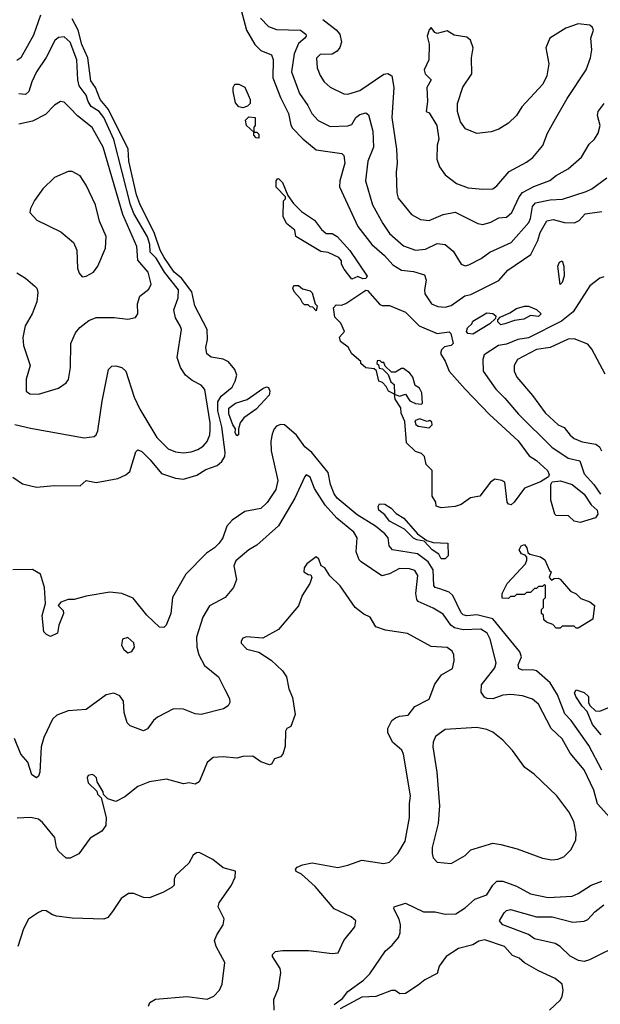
# Model space of a CAD drawing. Extents: x 1839239 to 1929705, y 762242 to 910352.
# Tile 163 of 256: x 1895880 to 1898807, y 806874 to 811838. Entities that reach past the tile are written whole.
import ezdxf

# ---------------------------------------------------------------- set-up
doc = ezdxf.new("R2010")
doc.units = 0

msp = doc.modelspace()

# ---------------------------------------------------------------- linework, layer by layer
at = {"layer": '0CON10XD'}
for points in [[(1896995.9, 811885), (1897023.1, 811785), (1897065, 811711.8), (1897095, 811683.1), (1897149.6, 811659.6), (1897157.5, 811637.5), (1897156.5, 811545), (1897195.4, 811444.6), (1897235.3, 811365), (1897246.4, 811306.4), (1897255, 811290), (1897307.2, 811237.2), (1897375, 811181.8), (1897503.5, 811163.5), (1897513.6, 811153.6), (1897519.1, 811115), (1897493.2, 811025), (1897491.8, 810995), (1897584.7, 810795), (1897654.7, 810705), (1897719, 810649), (1897761.2, 810601.2), (1897805, 810574.7), (1897865, 810567.6), (1897920.7, 810550.7), (1897929.1, 810525), (1897920, 810475), (1897922.2, 810455), (1897956.9, 810405), (1897988.2, 810391.8), (1898025, 810388.5), (1898055, 810396.5), (1898124.3, 810445.7), (1898155, 810452.8), (1898295, 810522.5), (1898340.8, 810575), (1898456, 810654), (1898491.7, 810725), (1898503.1, 810765), (1898537.2, 810822.8), (1898569.6, 810830.4), (1898626.7, 810815), (1898676.5, 810813.5), (1898700.8, 810825), (1898730.9, 810859.1), (1898815, 810870.5)], [(1895845, 809531.1), (1895895, 809497.8), (1895965, 809480.9), (1896055, 809490), (1896185, 809488.1), (1896215, 809513.8), (1896265.3, 809504.7), (1896375, 809525.5), (1896415, 809542.7), (1896435, 809560), (1896465, 809658.8), (1896475, 809669.2), (1896495, 809660.5), (1896538.6, 809618.6), (1896595, 809550), (1896665, 809525.8), (1896705, 809521.1), (1896772.3, 809542.3), (1896819.2, 809570.8), (1896875, 809590.5), (1896899.5, 809610.5), (1896914.8, 809635), (1896916.5, 809655), (1896899.7, 809785), (1896879.2, 809865), (1896878.5, 809911.5), (1896895, 809939.8), (1896950.7, 809985), (1896966.7, 810015), (1896973.9, 810045), (1896965, 810074.3), (1896932.4, 810112.4), (1896905, 810126.2), (1896845, 810135.7), (1896823.1, 810153.1), (1896818.5, 810185), (1896826.1, 810225), (1896825.8, 810275), (1896762.4, 810395), (1896748.5, 810465), (1896695, 810534.2), (1896658.9, 810565), (1896609.1, 810639.1), (1896589, 810675), (1896558.4, 810765), (1896487.1, 810905), (1896469.2, 810955), (1896430.1, 811125), (1896426.4, 811185), (1896327.8, 811385), (1896285.2, 811435), (1896261.6, 811495), (1896239.4, 811529.4), (1896223.2, 811645), (1896193.2, 811713.2), (1896174.9, 811785), (1896145, 811842.4)], [(1895985, 811860.6), (1895949.4, 811759.4), (1895885, 811645.4), (1895865, 811631.1)], [(1897094.7, 811845), (1897135, 811802.9), (1897175, 811788.3), (1897295, 811785.2), (1897322.9, 811765), (1897324.6, 811755), (1897317.1, 811745), (1897285, 811717.1), (1897263, 811665), (1897249.8, 811575), (1897290.3, 811465), (1897333.3, 811405), (1897352.5, 811365), (1897385, 811328.9), (1897445, 811299.1), (1897535, 811302.2), (1897555, 811310), (1897575, 811344.5), (1897595, 811359.6), (1897625, 811368.5), (1897638.7, 811358.7), (1897660.3, 811275), (1897664.2, 811195), (1897635.9, 811125), (1897624.1, 811025), (1897659.3, 810905), (1897710.7, 810810.7), (1897745, 810759.6), (1897815, 810697.3), (1897875, 810676.4), (1897925, 810681.4), (1897985, 810708.8), (1898025, 810703.6), (1898065, 810671.5), (1898105.4, 810605.4), (1898125, 810596.9), (1898145, 810602.5), (1898206.3, 810633.7), (1898249.4, 810665), (1898357.5, 810715), (1898447.3, 810815), (1898455.6, 810835), (1898464.5, 810895.5), (1898481.2, 810915), (1898555, 810929.8), (1898616.7, 810933.3), (1898735, 810971.2), (1898765, 810985.4), (1898839.6, 811040.4)], [(1897408.3, 811838.3), (1897475, 811786.9), (1897493.8, 811765), (1897502.3, 811725), (1897493.4, 811696.6), (1897480.5, 811679.5), (1897455, 811664.4), (1897395, 811662.2), (1897375.6, 811644.4), (1897380, 811595), (1897395, 811556.2), (1897415.7, 811525), (1897445, 811498.1), (1897513.3, 811463.3), (1897535, 811462.4), (1897595, 811480.4), (1897715, 811562.2), (1897736.3, 811566.3), (1897755.6, 811555), (1897766, 811495), (1897756.2, 811343.8), (1897780, 811185), (1897783.8, 811115), (1897778.6, 811068.6), (1897781.1, 810965), (1897788, 810938), (1897855.7, 810855), (1897900.5, 810830.5), (1897945, 810825.3), (1898014.8, 810855.2), (1898075, 810867.2), (1898190.2, 810810.2), (1898215, 810805.5), (1898255, 810816.7), (1898295, 810838.4), (1898335, 810842.1), (1898360.8, 810865), (1898397.3, 810945), (1898415, 810966.9), (1898472.7, 810997.3), (1898553.4, 811026.6), (1898585, 811052.2), (1898645, 811086), (1898712.5, 811145), (1898750.2, 811209.8), (1898778.1, 811235), (1898796.2, 811265), (1898806.2, 811305), (1898792.1, 811355), (1898795.5, 811375), (1898826.5, 811415)], [(1898215, 810982.5), (1898265, 810984.5), (1898285, 810999.4), (1898347.1, 811072.9), (1898435, 811118.9), (1898467.5, 811142.5), (1898517, 811203), (1898541.4, 811265), (1898574.5, 811325.5), (1898640.3, 811439.7), (1898735.6, 811584.4), (1898758, 811645), (1898763.8, 811685), (1898760, 811745), (1898772.5, 811785), (1898768.3, 811798.3), (1898755, 811810), (1898695, 811816), (1898633.3, 811795), (1898553.3, 811745), (1898532, 811695), (1898548, 811615), (1898537.1, 811555), (1898516.6, 811513.4), (1898411.1, 811398.9), (1898384.6, 811355.4), (1898345, 811316.7), (1898294.7, 811285.3), (1898257.3, 811272.7), (1898185, 811264.6), (1898128.2, 811288.2), (1898102.1, 811322.1), (1898086.9, 811375), (1898086.9, 811415), (1898113.3, 811496.7), (1898158.9, 811565), (1898158.5, 811645), (1898165.9, 811695), (1898153.1, 811735), (1898135, 811749.3), (1898069.6, 811759.6), (1898035, 811780.9), (1897985, 811767.8), (1897972.8, 811772.8), (1897955, 811798.1), (1897945, 811786.7), (1897934.4, 811754.4), (1897944, 811715), (1897942, 811635), (1897919.6, 811585), (1897924.5, 811565), (1897953.8, 811535), (1897932.9, 811495), (1897936.2, 811425), (1897930, 811375), (1897945, 811367.5), (1897983.3, 811305), (1897993.8, 811235), (1897984.2, 811205.8), (1897982.5, 811135), (1897996.2, 811095), (1898025.8, 811055.8), (1898082.6, 811012.6), (1898140.2, 810990.2), (1898215, 810982.5)], [(1895855, 809796.8), (1895935, 809779.1), (1896205, 809730), (1896255, 809736.2), (1896265.8, 809744.2), (1896274.3, 809765.7), (1896295.5, 809915), (1896328, 810075), (1896345, 810091.2), (1896365, 810092), (1896395, 810084.3), (1896414.4, 810065), (1896457.3, 809935), (1896485.4, 809875), (1896571.8, 809731.8), (1896627.8, 809675), (1896665, 809658.9), (1896705, 809654.7), (1896745, 809658.5), (1896778.8, 809671.2), (1896805, 809687.3), (1896825, 809711.1), (1896838.7, 809745), (1896839.7, 809769.7), (1896839.8, 809805), (1896814.2, 809974.2), (1896795, 809995.4), (1896749, 810019), (1896715.9, 810045.9), (1896690.3, 810085), (1896674.7, 810135), (1896695.3, 810275), (1896689.6, 810295), (1896664.7, 810335), (1896657.8, 810375), (1896679.5, 810435), (1896680.6, 810475), (1896609.7, 810565), (1896568.2, 810635), (1896537.2, 810665), (1896536, 810705), (1896525, 810742.8), (1896455, 810861.4), (1896438.1, 810905), (1896353.9, 811233.9), (1896304.3, 811345), (1896280, 811375), (1896240, 811400), (1896224.4, 811425), (1896215, 811456.8), (1896180.6, 811505), (1896172.6, 811535), (1896167.9, 811635), (1896135, 811724.4), (1896105, 811750.4), (1896075, 811748.5), (1896056.9, 811733.1), (1896012.7, 811647.3), (1895965.4, 811575), (1895941.2, 811525), (1895926.8, 811475), (1895909.4, 811460.6), (1895875, 811463.5)], [(1897005, 811393.3), (1896985, 811397.5), (1896968.3, 811418.3), (1896956.4, 811476.4), (1896956.7, 811495), (1896965, 811512.5), (1896985, 811513.3), (1897015, 811496.7), (1897041.2, 811435), (1897042.5, 811415), (1897028.3, 811401.7), (1897005, 811393.3)], [(1895865, 810560.8), (1895910, 810535), (1895956.7, 810495), (1895966.7, 810485), (1895971.7, 810461.7), (1895966.7, 810415), (1895942.7, 810355), (1895907.8, 810295), (1895896.4, 810235), (1895899.5, 810195), (1895932.9, 810095), (1895913.3, 810025), (1895912.5, 809965), (1895930.9, 809950.9), (1895975, 809949.1), (1896075, 809979.4), (1896113.7, 810006.3), (1896126.9, 810023.1), (1896136.2, 810083.8), (1896138.5, 810205), (1896160.8, 810259.2), (1896183.6, 810286.4), (1896228.3, 810321.7), (1896265, 810336.2), (1896356.3, 810336.3), (1896425, 810328.1), (1896464.1, 810335.9), (1896475.9, 810354.1), (1896474.3, 810405), (1896485.8, 810444.2), (1896531.2, 810478.8), (1896542.5, 810505), (1896527.8, 810565), (1896475.6, 810625), (1896469.8, 810695), (1896399.5, 810855), (1896300.8, 811195), (1896244.8, 811294.8), (1896172.1, 811352.1), (1896135, 811391.9), (1896105, 811421.4), (1896085, 811425.8), (1896055, 811407.5), (1896010.1, 811359.9), (1895945, 811326.2), (1895875, 811311.5)], [(1897085, 811240), (1897071.7, 811241.7), (1897060, 811255), (1897060, 811270), (1897023.8, 811305), (1897018.3, 811331.7), (1897035, 811347.5), (1897066.7, 811345), (1897067.5, 811305), (1897060, 811295), (1897060, 811270), (1897075, 811270), (1897085, 811260), (1897085, 811240)], [(1896195, 810542), (1896215, 810544.2), (1896252.5, 810565), (1896274.3, 810595), (1896312, 810685), (1896315.6, 810745), (1896282.1, 810822.1), (1896261.9, 810905), (1896215, 811003.3), (1896185, 811051.2), (1896145, 811072), (1896125, 811072.5), (1896055, 811042.5), (1895996, 810985), (1895954.4, 810925.6), (1895934, 810885), (1895931.2, 810865), (1895967, 810827), (1896087.6, 810767.6), (1896152, 810715), (1896167.5, 810675), (1896172.2, 810585), (1896179.1, 810559.1), (1896195, 810542)], [(1897555, 810530), (1897515, 810580), (1897502.5, 810605), (1897501.7, 810621.7), (1897489.3, 810639.3), (1897435, 810663.3), (1897398.3, 810668.3), (1897272.5, 810745), (1897267, 810777), (1897225, 810810), (1897207.5, 810845), (1897210, 810925), (1897220, 810935), (1897220, 810945), (1897173, 810993), (1897172.5, 811025), (1897180, 811035), (1897185, 811037.5), (1897205, 811017.5), (1897231.7, 810951.7), (1897260.7, 810910.7), (1897300.7, 810870.7), (1897366.4, 810826.4), (1897400.7, 810780.7), (1897425, 810760), (1897455, 810760), (1897480, 810745), (1897545, 810673.3), (1897632.5, 810545), (1897625, 810532.5), (1897610.7, 810530.7), (1897585, 810542.5), (1897555, 810530)], [(1898605, 810502.5), (1898593.1, 810595), (1898602, 810615), (1898615, 810622.5), (1898624, 810595), (1898625.6, 810545), (1898615, 810512.5), (1898605, 810502.5)], [(1898825, 810542), (1898805, 810534), (1898755, 810495.8), (1898670, 810365), (1898611.9, 810318.1), (1898445, 810234.1), (1898391.4, 810225), (1898335, 810201.4), (1898294.2, 810195.8), (1898222.4, 810147.6), (1898214.6, 810125), (1898215.9, 810065), (1898280, 809975), (1898325, 809930.3), (1898395, 809849.6), (1898563.5, 809683.5), (1898645, 809627.3), (1898704.6, 809614.6), (1898725, 809548.2), (1898774.3, 809494.3), (1898807.4, 809445)], [(1897375, 810370), (1897358.3, 810388.3), (1897345, 810390), (1897335, 810400), (1897315, 810400), (1897305, 810410), (1897295, 810430), (1897263.3, 810465), (1897257.5, 810485), (1897261.7, 810498.3), (1897285, 810497.5), (1897305, 810480), (1897345, 810470), (1897355, 810460), (1897370, 810405), (1897380, 810395), (1897375, 810370)], [(1898005, 809377.5), (1897980, 809385), (1897977.5, 809405), (1897960, 809435), (1897960, 809565), (1897930, 809595), (1897920, 809635), (1897905, 809650), (1897875, 809660), (1897830, 809705), (1897821.7, 809811.7), (1897803.6, 809853.6), (1897801.7, 809881.7), (1897772.5, 809925), (1897770, 809950), (1897740, 809965), (1897728.3, 809988.3), (1897708.3, 810008.3), (1897690, 810015), (1897678.3, 810068.3), (1897667.5, 810077.5), (1897625, 810082.5), (1897600, 810105), (1897600, 810115), (1897555, 810152.5), (1897536.7, 810186.7), (1897497.5, 810215), (1897493, 810237), (1897517.5, 810265), (1897498.3, 810308.3), (1897468.3, 810338.3), (1897462.5, 810385), (1897475, 810400), (1897501.7, 810398.3), (1897525, 810406.7), (1897625, 810473.3), (1897633, 810473), (1897695, 810402.5), (1897707, 810397), (1897745, 810396.7), (1897825, 810362.5), (1897894.2, 810294.2), (1897985, 810256.2), (1898045, 810263.3), (1898053.3, 810255), (1898065.5, 810205), (1898055, 810194.6), (1898021.1, 810188.9), (1898006.9, 810173.1), (1898001.2, 810155), (1898025, 810116.7), (1898045.7, 810065.7), (1898125.5, 809975.5), (1898247.8, 809847.8), (1898392.9, 809715), (1898448.9, 809638.9), (1898486.2, 809615), (1898541.2, 809565), (1898550, 809545), (1898546.4, 809533.6), (1898505, 809507.5), (1898425, 809476.7), (1898372.2, 809405), (1898357.2, 809392.8), (1898345, 809394.5), (1898337.8, 809405), (1898325.7, 809505.7), (1898310, 809515), (1898275, 809521.2), (1898253.2, 809506.8), (1898200, 809435), (1898152.5, 809427.5), (1898105, 809394), (1898075, 809383.8), (1898005, 809377.5)], [(1898305, 810300), (1898290, 810315), (1898290, 810325), (1898301.7, 810338.3), (1898350.7, 810359.3), (1898385, 810382), (1898425, 810394), (1898445, 810393.3), (1898485.9, 810375.9), (1898508.8, 810355), (1898495, 810342.2), (1898455, 810346.7), (1898422.3, 810327.7), (1898375, 810321.2), (1898325, 810304), (1898305, 810300)], [(1898165, 810252), (1898140, 810255), (1898132.5, 810265), (1898137.5, 810285), (1898160, 810305), (1898165, 810317.5), (1898235, 810359.2), (1898265, 810356.7), (1898280, 810345), (1898278.3, 810331.7), (1898250, 810305), (1898165, 810252)], [(1898830.8, 810050.8), (1898765, 810177.5), (1898745, 810202.5), (1898675, 810228.9), (1898645, 810227.3), (1898555, 810185.7), (1898485, 810174.2), (1898388.9, 810125), (1898372.2, 810095), (1898373.5, 810065), (1898386.4, 810035), (1898465, 809943.3), (1898529.5, 809855), (1898594.5, 809795), (1898625, 809782.5), (1898655, 809742.9), (1898675, 809726.8), (1898715, 809710), (1898785, 809697.5), (1898803.2, 809685), (1898813.1, 809665)], [(1897905, 809900), (1897910, 809905), (1897907, 809957), (1897895, 809980), (1897873, 809993), (1897862.5, 810035), (1897846.4, 810056.4), (1897815, 810080), (1897805, 810080), (1897775, 810060), (1897755, 810060), (1897721.7, 810091.7), (1897715, 810110), (1897705, 810110), (1897695, 810120), (1897681.7, 810118.3), (1897680, 810105), (1897688.3, 810098.3), (1897691.7, 810081.7), (1897708.3, 810078.3), (1897738.3, 810048.3), (1897751.7, 810011.7), (1897768.3, 809998.3), (1897770, 809950), (1897795, 809940), (1897825, 809950), (1897846.4, 809916.4), (1897875, 809902.5), (1897905, 809900)], [(1896975, 809740), (1896966.7, 809755), (1896967.5, 809775), (1896954.4, 809795), (1896935, 809850), (1896935, 809878.8), (1896967.5, 809905), (1897027.2, 809922.8), (1897105, 809978.8), (1897125, 809986.2), (1897133.6, 809983.6), (1897141.2, 809965), (1897136.9, 809945), (1897072.5, 809875), (1897009.4, 809830.6), (1896991.2, 809805), (1896982.5, 809775), (1896982.5, 809745), (1896975, 809740)], [(1898815.1, 808055), (1898749.5, 808179.5), (1898660, 808305), (1898628, 808338), (1898592, 808435), (1898555, 808494.8), (1898485, 808554.6), (1898465, 808560), (1898415, 808558.8), (1898396.9, 808566.9), (1898393.4, 808585), (1898409.2, 808625), (1898401, 808651), (1898265, 808816.6), (1898185, 808838.2), (1898135, 808832), (1898115, 808837.8), (1898105, 808847.9), (1898062.8, 808935), (1898045, 808952), (1897998.4, 808968.4), (1897974.8, 808974.8), (1897967.6, 808985), (1897964.2, 809065), (1897939, 809105), (1897885, 809144.9), (1897759.4, 809165), (1897742.9, 809185), (1897737.3, 809225), (1897720.3, 809245), (1897673, 809285), (1897581.1, 809341.1), (1897480.9, 809425), (1897465, 809447.1), (1897446.2, 809495), (1897434.8, 809555), (1897352.9, 809655), (1897317.7, 809685), (1897275, 809743.6), (1897215, 809794.5), (1897195, 809796.5), (1897175, 809788.6), (1897162.2, 809775), (1897152.6, 809747.4), (1897146.8, 809713.2), (1897148.6, 809665), (1897181.1, 809515), (1897170.6, 809469.4), (1897127, 809403), (1897095, 809374.1), (1897015, 809359.1), (1896950.5, 809315), (1896924.8, 809285.2), (1896904.2, 809225.8), (1896885, 809198.5), (1896862.9, 809175), (1896821.9, 809148.1), (1896717.6, 809042.4), (1896651.1, 808925), (1896641.3, 808845), (1896618.8, 808785), (1896607.2, 808772.8), (1896585, 808775.3), (1896520.7, 808835), (1896451.3, 808921.3), (1896395, 808944.6), (1896335, 808951.8), (1896215, 808931.9), (1896155, 808914.2), (1896124.4, 808914.4), (1896088.2, 808901.8), (1896074.4, 808885), (1896098.5, 808858.5), (1896100.5, 808845), (1896077.9, 808785), (1896071.2, 808745), (1896035, 808727.5), (1896015, 808737.5), (1896001.7, 808751.7), (1895993.9, 808833.9), (1896010.9, 808895), (1896005.3, 808975.3), (1895985, 809042), (1895945, 809065.6), (1895845.4, 809064.6)], [(1897945, 809780), (1897960, 809795), (1897958.3, 809808.3), (1897947.5, 809817.5), (1897935, 809812.5), (1897895, 809826.2), (1897872.5, 809815), (1897876.4, 809796.4), (1897888.3, 809788.3), (1897945, 809780)], [(1898854.7, 807815), (1898792.1, 807885), (1898773.9, 807953.9), (1898725, 808056.7), (1898655, 808139.4), (1898615, 808211.9), (1898559.5, 808265), (1898495, 808387.1), (1898465, 808411.5), (1898415, 808429.6), (1898356, 808436), (1898315, 808433.3), (1898265, 808413.8), (1898237.5, 808415), (1898222.8, 808422.8), (1898206.9, 808446.9), (1898208.9, 808485), (1898275, 808570.8), (1898281.8, 808595), (1898251.2, 808715), (1898236.4, 808745), (1898205, 808765.8), (1898115, 808761.2), (1898072, 808772), (1898053.3, 808785), (1898015, 808840), (1897965, 808871.8), (1897889.1, 808905), (1897881.8, 808915), (1897877.1, 808945), (1897887.2, 809035), (1897871.6, 809061.6), (1897845, 809070), (1897795, 809070.7), (1897745, 809044.5), (1897705, 809034.4), (1897600.9, 809105), (1897590.9, 809115), (1897576, 809155), (1897580.9, 809225), (1897565, 809254.3), (1897478.8, 809325), (1897420.7, 809390.7), (1897366.5, 809475), (1897345, 809531.2), (1897325, 809543.3), (1897316.7, 809535), (1897267.5, 809425), (1897185, 809286.9), (1897075, 809188.5), (1897035.6, 809165), (1896970, 809110), (1896960.4, 809085), (1896972.5, 809015), (1896958.1, 808975), (1896915.3, 808924.7), (1896837.4, 808882.6), (1896804.1, 808825.9), (1896771.5, 808725), (1896773.6, 808675), (1896783.6, 808635), (1896811.8, 808581.8), (1896882.5, 808525), (1896913.1, 808465), (1896936.9, 808415), (1896939.2, 808395), (1896930.6, 808379.4), (1896907.2, 808362.8), (1896794.4, 808335.6), (1896765, 808339.1), (1896705, 808361.5), (1896655, 808362.9), (1896575, 808321.4), (1896555, 808304.2), (1896525, 808262.5), (1896505, 808252.9), (1896437.3, 808277.3), (1896422.2, 808292.2), (1896407.5, 808345), (1896403, 808403), (1896385, 808428.8), (1896355, 808442), (1896315.8, 808434.2), (1896215, 808360.8), (1896125, 808353.1), (1896067.6, 808332.4), (1896045, 808311.2), (1896001.5, 808218.5), (1895988.6, 808171.4), (1895981.5, 808045), (1895975.4, 808024.6), (1895965, 808015.7), (1895941.7, 808031.7), (1895920.8, 808095), (1895885, 808135.8), (1895854.2, 808214.2)], [(1898705, 809302.5), (1898675, 809310), (1898647, 809337), (1898585, 809337.5), (1898577.5, 809345), (1898557.5, 809415), (1898557.5, 809495), (1898565, 809507.5), (1898606.4, 809513.6), (1898665, 809494.5), (1898726.5, 809445), (1898761.2, 809391.2), (1898790.8, 809365), (1898794.2, 809345), (1898783, 809327), (1898705, 809302.5)], [(1898025, 809120), (1898005, 809120), (1897992.9, 809142.9), (1897960, 809165), (1897919.3, 809209.3), (1897882.5, 809215), (1897865, 809224.3), (1897819.7, 809269.7), (1897745, 809308.8), (1897720.8, 809340.8), (1897691.2, 809365), (1897687, 809383), (1897693.3, 809396.7), (1897720, 809395), (1897752.5, 809375), (1897777.7, 809347.7), (1897816.7, 809325), (1897886.1, 809246.1), (1897932.5, 809212.5), (1897965, 809202.5), (1898038.3, 809198.3), (1898040, 809135), (1898025, 809120)], [(1898695, 808770), (1898685, 808770), (1898675, 808780), (1898615, 808780), (1898605, 808770), (1898585, 808770), (1898568.3, 808788.3), (1898535, 808800), (1898521.7, 808811.7), (1898520, 808835), (1898510, 808845), (1898510, 808865), (1898520, 808875), (1898520, 808915), (1898530, 808925), (1898530, 808985), (1898525, 808990), (1898515, 808980), (1898495, 808980), (1898485, 808970), (1898475, 808970), (1898455, 808950), (1898435, 808950), (1898425, 808940), (1898385, 808940), (1898375, 808930), (1898355, 808930), (1898345, 808920), (1898311.7, 808921.7), (1898312.5, 808945), (1898337.5, 808995), (1898430, 809095), (1898437, 809113), (1898437.5, 809127.5), (1898428.3, 809138.3), (1898410, 809145), (1898397.5, 809165), (1898407.5, 809185), (1898425, 809192.5), (1898437.5, 809175), (1898441.7, 809151.7), (1898452.5, 809142.5), (1898505, 809130), (1898526.7, 809115), (1898551.7, 809061.7), (1898560, 809055), (1898550, 809025), (1898561.7, 809011.7), (1898575, 809020), (1898595, 809022.5), (1898605, 809017.5), (1898656.2, 808956.2), (1898685, 808943.3), (1898709.3, 808919.3), (1898753.6, 808903.6), (1898777.5, 808885), (1898770, 808815), (1898695, 808770)], [(1897162.3, 806845), (1897161.5, 806898.5), (1897184.4, 806955), (1897196.5, 807035), (1897193.1, 807055), (1897154.2, 807115), (1897153.8, 807125), (1897170.3, 807139.7), (1897205.3, 807145.3), (1897335.4, 807145.4), (1897455, 807130), (1897485.9, 807134.1), (1897513.3, 807195), (1897570, 807265), (1897573.8, 807295), (1897551.2, 807315), (1897465.8, 807355.8), (1897368.8, 807468.8), (1897300, 807530), (1897274.4, 807544.4), (1897270.8, 807555), (1897278.8, 807565), (1897305, 807577.1), (1897355, 807586.9), (1897484.5, 807564.5), (1897535, 807575.6), (1897605, 807601.5), (1897715, 807583.8), (1897745, 807590), (1897786.4, 807633.7), (1897823.1, 807696.9), (1897845.7, 807815), (1897845.8, 807885.8), (1897849.4, 807925), (1897815.7, 808135.7), (1897805.9, 808155.9), (1897758.8, 808195), (1897736.7, 808245), (1897736.2, 808265), (1897756.7, 808305), (1897775, 808318.8), (1897795, 808327.1), (1897838.1, 808331.9), (1897872, 808375), (1897945, 808412.9), (1897972.3, 808487.7), (1898005.7, 808535), (1898062.3, 808567.7), (1898070.6, 808605), (1898069.4, 808635), (1898060, 808655), (1898035, 808673.3), (1897955, 808678.6), (1897835, 808743.3), (1897725, 808760.8), (1897675, 808777.5), (1897647.5, 808825), (1897615, 808841.2), (1897572, 808875), (1897495, 808983.8), (1897444.3, 809034.3), (1897417.5, 809075), (1897400, 809085), (1897388.3, 809118.3), (1897375, 809130), (1897327.5, 809095), (1897313.3, 809075), (1897312.5, 809055), (1897335, 809040), (1897348.3, 809038.3), (1897352.5, 809025), (1897343.3, 808995), (1897303.3, 808935), (1897285, 808883.3), (1897185, 808763.8), (1897105, 808720), (1897023.9, 808726.1), (1897005, 808720), (1896996.2, 808705), (1896996.7, 808695), (1897024.3, 808664.3), (1897085, 808650), (1897148.3, 808608.3), (1897205.5, 808555.5), (1897224.4, 808524.4), (1897236.2, 808465), (1897255, 808420), (1897268, 808335), (1897246.2, 808275), (1897226.1, 808263.9), (1897219.5, 808250.5), (1897218.9, 808175), (1897206.9, 808135), (1897195, 808122.2), (1897165, 808112.2), (1897149.4, 808085), (1897138.9, 808081.1), (1897095, 808096.6), (1897055, 808125.7), (1897005, 808123.5), (1896974.2, 808114.2), (1896905, 808122), (1896855, 808118.8), (1896825, 808093.3), (1896798.3, 808028.3), (1896784.2, 807995.8), (1896765, 807983.3), (1896735, 807990), (1896705, 807985.6), (1896620.9, 808009.1), (1896535, 807995.6), (1896475, 807972.9), (1896410.7, 807919.3), (1896365, 807896.7), (1896325, 807910), (1896301.7, 807931.7), (1896300, 807945), (1896270, 807995), (1896267.5, 808015), (1896255, 808027.5), (1896245, 808032.5), (1896225, 808027.5), (1896220, 808015), (1896225, 807990), (1896268.3, 807948.3), (1896273, 807933), (1896290, 807915), (1896316.2, 807815), (1896314, 807775), (1896293.4, 807746.6), (1896235, 807710.8), (1896178.1, 807631.9), (1896135, 807610.6), (1896115, 807611.2), (1896075.4, 807645.4), (1896065.5, 807665), (1896056.7, 807715), (1895995, 807790.8), (1895975, 807806.7), (1895934.5, 807815.5), (1895867, 807813)], [(1896425, 808646.7), (1896445, 808653.3), (1896459.2, 808675), (1896455, 808696), (1896425, 808723.3), (1896397.5, 808715), (1896394, 808685), (1896405, 808662.5), (1896425, 808646.7)], [(1898812.1, 808232.1), (1898767.1, 808285), (1898740.7, 808350.7), (1898715, 808376.7), (1898683.8, 808425), (1898677.5, 808445), (1898685, 808460), (1898726.1, 808446.1), (1898747.5, 808425), (1898747.5, 808395), (1898755, 808380), (1898783, 808353), (1898805, 808352.5), (1898925, 808402.5)], [(1898055, 807583.3), (1898125, 807624), (1898155, 807652.5), (1898265, 807685.6), (1898305, 807680.5), (1898387.2, 807657.2), (1898515, 807611.4), (1898562.4, 807602.4), (1898592.5, 807605), (1898622.6, 807617.4), (1898660.8, 807655), (1898683.6, 807703.6), (1898685.8, 807735), (1898672.9, 807795), (1898648.6, 807845), (1898588.6, 807925), (1898473.8, 808035), (1898427.3, 808067.3), (1898365, 808154), (1898315.7, 808205.7), (1898265, 808245.7), (1898235, 808259.5), (1898185, 808268.8), (1898025, 808260), (1897975.9, 808224.1), (1897964, 808195), (1897962.5, 808172.5), (1897982.9, 808045), (1897997.1, 807875), (1897988.9, 807785), (1897960, 807665), (1897959.2, 807635), (1897965, 807613.3), (1897985, 807590), (1898055, 807583.3)], [(1896528.6, 806865), (1896536.8, 806883.2), (1896565, 806899.4), (1896725, 806912.9), (1896825, 806900.6), (1896858.8, 806915), (1896887.1, 806945), (1896900.8, 806975), (1896914.2, 807085), (1896870, 807165), (1896862.9, 807195), (1896873.1, 807225), (1896905.5, 807275), (1896911.4, 807305), (1896880, 807365), (1896885.6, 807385), (1896948.1, 807475), (1896965.8, 807515), (1896967.5, 807545), (1896905, 807562), (1896854.5, 807604.5), (1896785, 807638.6), (1896771.7, 807638.3), (1896755, 807626.2), (1896733.1, 807585), (1896666.2, 807523.8), (1896658.4, 807505), (1896658.2, 807475), (1896648.1, 807465), (1896605, 807439.1), (1896535, 807410.6), (1896505, 807413.1), (1896455, 807433.1), (1896427.9, 807432.1), (1896391.7, 807408.3), (1896348.3, 807341.7), (1896325, 807312.5), (1896305, 807303.3), (1896145, 807308.2), (1896065, 807318.8), (1896044.7, 807324.7), (1896014, 807346), (1895995, 807346.2), (1895975, 807336.7), (1895925, 807302.5), (1895898.8, 807255), (1895870.7, 807165)], [(1897465, 806872.5), (1897506.9, 806903.1), (1897535, 806938.6), (1897613.6, 806996.4), (1897645, 807027.1), (1897725, 807144.2), (1897757.9, 807172.1), (1897789.4, 807210.6), (1897797.8, 807235), (1897799.5, 807275), (1897792.8, 807302.8), (1897766.7, 807355), (1897767.5, 807365), (1897825, 807384.2), (1897915, 807340.8), (1897975, 807340.4), (1898025, 807327.8), (1898079.4, 807330.6), (1898125, 807359.7), (1898175, 807403.4), (1898234.7, 807425.3), (1898265.2, 807474.8), (1898285, 807494.5), (1898315.4, 807495.4), (1898385, 807470), (1898455, 807430.6), (1898545, 807412.8), (1898665, 807420), (1898695, 807432.3), (1898761.4, 807475), (1898814.7, 807495.3)], [(1898925, 807183.2), (1898752.5, 807097.5), (1898725, 807089.8), (1898697.1, 807095), (1898655, 807116.2), (1898605, 807164.7), (1898580.3, 807180.3), (1898475, 807204), (1898445, 807225.4), (1898316, 807275), (1898299.4, 807295), (1898322.9, 807335), (1898335, 807346.9), (1898355, 807351.8), (1898485, 807314.7), (1898565, 807314.6), (1898668.7, 807288.7), (1898725, 807292.9), (1898745, 807301.8), (1898779.4, 807340.6), (1898824.2, 807375.8)], [(1898550.8, 806845), (1898604.3, 806895), (1898615, 806913.8), (1898619.4, 806945), (1898614, 806975), (1898578.8, 807005), (1898495, 807042.9), (1898425, 807082.9), (1898397.2, 807107.2), (1898365, 807120.8), (1898324.7, 807164.7), (1898225, 807199.7), (1898195, 807192.9), (1898165, 807174.2), (1898092.5, 807155), (1898030.6, 807115), (1897995, 807066), (1897985, 807030), (1897923, 806997), (1897888.7, 806971.3), (1897825, 806929.2), (1897797, 806927), (1897773.3, 806943.3), (1897755, 806944), (1897675, 806914.2), (1897605, 806910.4), (1897495, 806850.8)]]:
    msp.add_lwpolyline(points, dxfattribs=at)

doc.saveas('drawing.dxf')
